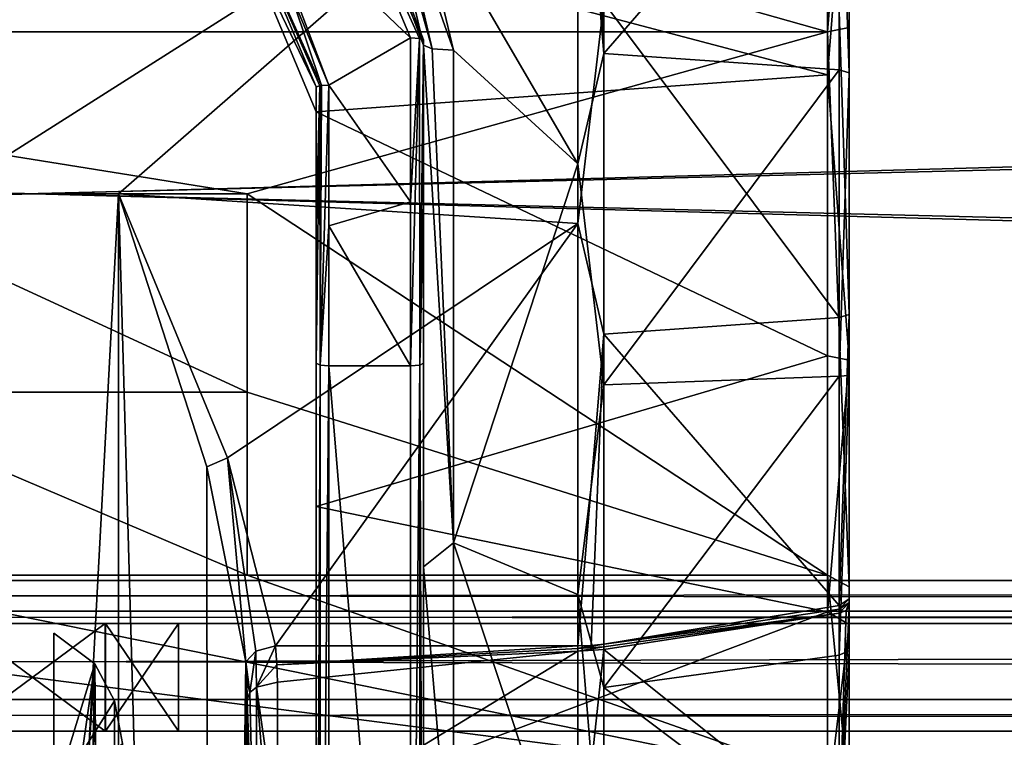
# Model space of a CAD drawing. Header units: millimetres. Extents: x -365 to 365, y -678 to 20.
# Tile 252 of 256: x 0 to 23, y -13 to 4. Entities that reach past the tile are written whole.
import ezdxf

# ---------------------------------------------------------------- set-up
doc = ezdxf.new("R2010")
doc.units = ezdxf.units.MM
doc.header["$LTSCALE"] = 65.185185
for name, color, linetype in [('13', 7, 'CONTINUOUS'), ('14', 7, 'CONTINUOUS'), ('15', 7, 'CONTINUOUS'), ('19', 7, 'CONTINUOUS'), ('20', 7, 'CONTINUOUS'), ('23', 7, 'CONTINUOUS'), ('24', 7, 'CONTINUOUS'), ('249', 7, 'CONTINUOUS'), ('250', 7, 'CONTINUOUS'), ('251', 7, 'CONTINUOUS'), ('252', 7, 'CONTINUOUS'), ('255', 7, 'CONTINUOUS'), ('256', 7, 'CONTINUOUS'), ('260', 7, 'CONTINUOUS'), ('280', 7, 'CONTINUOUS'), ('282', 7, 'CONTINUOUS'), ('300', 7, 'CONTINUOUS'), ('301', 7, 'CONTINUOUS'), ('302', 7, 'CONTINUOUS'), ('303', 7, 'CONTINUOUS'), ('304', 7, 'CONTINUOUS'), ('305', 7, 'CONTINUOUS'), ('306', 7, 'CONTINUOUS'), ('307', 7, 'CONTINUOUS'), ('308', 7, 'CONTINUOUS'), ('309', 7, 'CONTINUOUS'), ('310', 7, 'CONTINUOUS'), ('311', 7, 'CONTINUOUS'), ('312', 7, 'CONTINUOUS'), ('313', 7, 'CONTINUOUS'), ('314', 7, 'CONTINUOUS'), ('315', 7, 'CONTINUOUS'), ('316', 7, 'CONTINUOUS'), ('317', 7, 'CONTINUOUS'), ('318', 7, 'CONTINUOUS'), ('319', 7, 'CONTINUOUS'), ('320', 7, 'CONTINUOUS'), ('408', 7, 'CONTINUOUS'), ('5', 7, 'CONTINUOUS'), ('553', 7, 'CONTINUOUS'), ('560', 7, 'CONTINUOUS'), ('6', 7, 'CONTINUOUS'), ('642', 7, 'CONTINUOUS'), ('643', 7, 'CONTINUOUS'), ('644', 7, 'CONTINUOUS'), ('7', 7, 'CONTINUOUS'), ('8', 7, 'CONTINUOUS'), ('9', 7, 'CONTINUOUS')]:
    doc.layers.add(name, color=color, linetype=linetype)

msp = doc.modelspace()

# ---------------------------------------------------------------- linework, layer by layer
at = {"layer": '13', "linetype": 'Continuous'}
for points in [[(365, -10, -9), (-365, -10, -9), (351.7, -10, -2.945), (365, -10, -9)], [(-365, -10, -9), (348.303, -10, -2.946), (351.7, -10, -2.945), (-365, -10, -9)], [(348.303, -10, -2.946), (-365, -10, -9), (306.7, -10, -2.945), (348.303, -10, -2.946)], [(306.7, -10, -2.945), (-365, -10, -9), (303.303, -10, -2.946), (306.7, -10, -2.945)], [(303.303, -10, -2.946), (-365, -10, -9), (301.6, -10), (303.303, -10, -2.946)], [(301.6, -10), (-365, -10, -9), (1.7, -10, -2.945), (301.6, -10)], [(1.7, -10, -2.945), (-365, -10, -9), (-1.697, -10, -2.946), (1.7, -10, -2.945)], [(-365, -10, 9), (365, -10, 9), (-351.7, -10, 2.945), (-365, -10, 9)], [(-351.7, -10, 2.945), (365, -10, 9), (-348.303, -10, 2.946), (-351.7, -10, 2.945)], [(-348.303, -10, 2.946), (365, -10, 9), (-306.7, -10, 2.945), (-348.303, -10, 2.946)], [(-306.7, -10, 2.945), (365, -10, 9), (-303.303, -10, 2.946), (-306.7, -10, 2.945)], [(365, -10, 9), (-301.6, -10), (-303.303, -10, 2.946), (365, -10, 9)], [(365, -10, 9), (-1.7, -10, 2.945), (-301.6, -10), (365, -10, 9)], [(-1.7, -10, 2.945), (365, -10, 9), (1.697, -10, 2.946), (-1.7, -10, 2.945)], [(365, -10, 9), (3.4, -10), (1.697, -10, 2.946), (365, -10, 9)], [(3.4, -10), (301.6, -10), (1.7, -10, -2.945), (3.4, -10)], [(365, -10, 9), (303.3, -10, 2.945), (3.4, -10), (365, -10, 9)], [(303.3, -10, 2.945), (301.6, -10), (3.4, -10), (303.3, -10, 2.945)]]:
    msp.add_3dface(points, dxfattribs=at)
at = {"layer": '14', "linetype": 'Continuous'}
for points in [[(-365, -9, -10), (-365, -9.707, -9.707), (365, -9, -10), (-365, -9, -10)], [(-365, -9.707, -9.707), (365, -9.707, -9.707), (365, -9, -10), (-365, -9.707, -9.707)], [(-365, -9.707, -9.707), (-365, -10, -9), (365, -9.707, -9.707), (-365, -9.707, -9.707)], [(-365, -10, -9), (365, -10, -9), (365, -9.707, -9.707), (-365, -10, -9)]]:
    msp.add_3dface(points, dxfattribs=at)
at = {"layer": '15', "linetype": 'Continuous'}
for points in [[(-365, 9, -10), (-365, -9, -10), (365, -9, -10), (-365, 9, -10)], [(-365, 9, -10), (365, -9, -10), (365, 9, -10), (-365, 9, -10)]]:
    msp.add_3dface(points, dxfattribs=at)
at = {"layer": '19', "linetype": 'Continuous'}
for points in [[(-365, -9, 10), (-365, 9, 10), (365, 9, 10), (-365, -9, 10)], [(-365, -9, 10), (365, 9, 10), (365, -9, 10), (-365, -9, 10)]]:
    msp.add_3dface(points, dxfattribs=at)
at = {"layer": '20', "linetype": 'Continuous'}
for points in [[(-365, -9.707, 9.707), (-365, -9, 10), (365, -9.707, 9.707), (-365, -9.707, 9.707)], [(-365, -9, 10), (365, -9, 10), (365, -9.707, 9.707), (-365, -9, 10)], [(-365, -10, 9), (-365, -9.707, 9.707), (365, -10, 9), (-365, -10, 9)], [(365, -10, 9), (-365, -9.707, 9.707), (365, -9.707, 9.707), (365, -10, 9)]]:
    msp.add_3dface(points, dxfattribs=at)
at = {"layer": '23', "linetype": 'Continuous'}
for points in [[(-1.7, -12.5, -2.945), (1.697, -12.5, -2.946), (-1.697, -10, -2.946), (-1.7, -12.5, -2.945)], [(1.697, -12.5, -2.946), (1.7, -10, -2.945), (-1.697, -10, -2.946), (1.697, -12.5, -2.946)], [(1.697, -12.5, -2.946), (3.4, -12.5), (1.7, -10, -2.945), (1.697, -12.5, -2.946)], [(3.4, -12.5), (3.4, -10), (1.7, -10, -2.945), (3.4, -12.5)]]:
    msp.add_3dface(points, dxfattribs=at)
at = {"layer": '24', "linetype": 'Continuous'}
for points in [[(-1.697, -12.5, 2.946), (-1.7, -10, 2.945), (1.697, -10, 2.946), (-1.697, -12.5, 2.946)], [(1.7, -12.5, 2.945), (-1.697, -12.5, 2.946), (1.697, -10, 2.946), (1.7, -12.5, 2.945)], [(3.4, -10), (1.7, -12.5, 2.945), (1.697, -10, 2.946), (3.4, -10)], [(3.4, -12.5), (1.7, -12.5, 2.945), (3.4, -10), (3.4, -12.5)]]:
    msp.add_3dface(points, dxfattribs=at)
at = {"layer": '249', "linetype": 'Continuous'}
msp.add_3dface([(5, -11.764, 16.85), (5, -74.7, 16.85), (5, -15.422, 13.581), (5, -11.764, 16.85)], dxfattribs=at)
at = {"layer": '250', "linetype": 'Continuous'}
for points in [[(5.7, -11.363, 16.276), (5.213, -11.476, 16.438), (5.7, -14.897, 13.119), (5.7, -11.363, 16.276)], [(5.056, -11.606, 16.624), (5, -11.764, 16.85), (5.205, -17.764, 9.309), (5.056, -11.606, 16.624)], [(5.213, -11.476, 16.438), (5.056, -11.606, 16.624), (5.205, -17.764, 9.309), (5.213, -11.476, 16.438)], [(5.7, -17.582, 9.214), (5.213, -11.476, 16.438), (5.205, -17.764, 9.309), (5.7, -17.582, 9.214)], [(5.7, -14.897, 13.119), (5.213, -11.476, 16.438), (5.7, -17.582, 9.214), (5.7, -14.897, 13.119)], [(5, -11.764, 16.85), (5, -15.422, 13.581), (5.205, -17.764, 9.309), (5, -11.764, 16.85)]]:
    msp.add_3dface(points, dxfattribs=at)
at = {"layer": '251', "linetype": 'Continuous'}
for points in [[(5.201, -10.64, 16.956), (5.213, -11.476, 16.438), (5.655, -10.519, 16.834), (5.201, -10.64, 16.956)], [(5.655, -10.519, 16.834), (5.213, -11.476, 16.438), (5.689, -10.955, 16.553), (5.655, -10.519, 16.834)], [(4.963, -10.89, 17.318), (5.056, -11.606, 16.624), (5.201, -10.64, 16.956), (4.963, -10.89, 17.318)], [(5.056, -11.606, 16.624), (5.213, -11.476, 16.438), (5.201, -10.64, 16.956), (5.056, -11.606, 16.624)], [(5.056, -11.606, 16.624), (4.963, -10.89, 17.318), (4.991, -11.341, 17.083), (5.056, -11.606, 16.624)], [(5.213, -11.476, 16.438), (5.7, -11.363, 16.276), (5.689, -10.955, 16.553), (5.213, -11.476, 16.438)], [(5, -11.764, 16.85), (5.056, -11.606, 16.624), (4.991, -11.341, 17.083), (5, -11.764, 16.85)]]:
    msp.add_3dface(points, dxfattribs=at)
at = {"layer": '252', "linetype": 'Continuous'}
for points in [[(2, -74.7, 19.85), (4.121, -74.7, 18.971), (2, 0, 19.85), (2, -74.7, 19.85)], [(2, 0, 19.85), (4.121, -74.7, 18.971), (4.058, -6.355, 19.033), (2, 0, 19.85)], [(4.121, -74.7, 18.971), (4.963, -10.89, 17.318), (4.058, -6.355, 19.033), (4.121, -74.7, 18.971)], [(5, -74.7, 16.85), (4.963, -10.89, 17.318), (4.121, -74.7, 18.971), (5, -74.7, 16.85)], [(4.963, -10.89, 17.318), (5, -74.7, 16.85), (4.991, -11.341, 17.083), (4.963, -10.89, 17.318)], [(5, -74.7, 16.85), (5, -11.764, 16.85), (4.991, -11.341, 17.083), (5, -74.7, 16.85)]]:
    msp.add_3dface(points, dxfattribs=at)
at = {"layer": '255', "linetype": 'Continuous'}
for points in [[(2, -74.7, 19.85), (2, 0, 19.85), (-2, -74.7, 19.85), (2, -74.7, 19.85)], [(-2, -74.7, 19.85), (2, 0, 19.85), (-2, 0, 19.85), (-2, -74.7, 19.85)]]:
    msp.add_3dface(points, dxfattribs=at)
at = {"layer": '256', "linetype": 'Continuous'}
for points in [[(-2, 0, 19.85), (12.692, 9.319, 17.527), (-12.692, 4.543, 19.323), (-2, 0, 19.85)], [(-2, 0, 19.85), (2, 0, 19.85), (12.692, 9.319, 17.527), (-2, 0, 19.85)], [(12.692, 9.319, 17.527), (2, 0, 19.85), (12.692, -0.693, 19.838), (12.692, 9.319, 17.527)], [(12.692, -0.693, 19.838), (2, 0, 19.85), (4.538, -6.141, 18.876), (12.692, -0.693, 19.838)], [(5.655, -10.519, 16.834), (12.692, -0.693, 19.838), (4.538, -6.141, 18.876), (5.655, -10.519, 16.834)], [(12.692, -0.693, 19.838), (5.655, -10.519, 16.834), (12.692, -10.519, 16.834), (12.692, -0.693, 19.838)]]:
    msp.add_3dface(points, dxfattribs=at)
at = {"layer": '260', "linetype": 'Continuous'}
for points in [[(9.1, 3.579, -21.251), (6.869, 9.375, -19.473), (9.1, 3.457, -20.257), (9.1, 3.579, -21.251)], [(9.1, 3.457, -20.257), (6.869, 9.375, -19.473), (8.217, 7.261, -19.146), (9.1, 3.457, -20.257)]]:
    msp.add_3dface(points, dxfattribs=at)
at = {"layer": '280', "linetype": 'Continuous'}
for points in [[(6.869, 9.375, -19.473), (9.1, 3.579, -21.251), (6.247, 9.718, -19.57), (6.869, 9.375, -19.473)], [(6.247, 9.718, -19.57), (9.1, 3.579, -21.251), (9.009, 3.615, -21.463), (6.247, 9.718, -19.57)], [(8.8, 3.629, -21.547), (6.247, 9.718, -19.57), (9.009, 3.615, -21.463), (8.8, 3.629, -21.547)]]:
    msp.add_3dface(points, dxfattribs=at)
at = {"layer": '282', "linetype": 'Continuous'}
for points in [[(6.247, 9.718, -19.57), (8.8, 3.629, -21.547), (4.885, 7.363, -20.572), (6.247, 9.718, -19.57)], [(4.885, 7.363, -20.572), (8.8, 3.629, -21.547), (6.9, 2.524, -21.704), (4.885, 7.363, -20.572)], [(6.9, 2.524, -21.704), (8.8, 3.629, -21.547), (8.8, -0.189, -21.849), (6.9, 2.524, -21.704)], [(6.9, -0.747, -21.837), (6.9, 2.524, -21.704), (8.8, -0.189, -21.849), (6.9, -0.747, -21.837)], [(8.8, -4.003, -21.489), (6.9, -0.747, -21.837), (8.8, -0.189, -21.849), (8.8, -4.003, -21.489)], [(6.9, -4.003, -21.489), (6.9, -0.747, -21.837), (8.8, -4.003, -21.489), (6.9, -4.003, -21.489)]]:
    msp.add_3dface(points, dxfattribs=at)
at = {"layer": '300', "linetype": 'Continuous'}
for points in [[(-18.5, 3.768, 16.321), (-18.5, 14.205, 8.876), (18.5, 3.768, 16.321), (-18.5, 3.768, 16.321)], [(-18.5, 14.205, 8.876), (18.5, 14.205, 8.876), (18.5, 3.768, 16.321), (-18.5, 14.205, 8.876)], [(-5, 0, 16.75), (-18.5, 3.768, 16.321), (5, 0, 16.75), (-5, 0, 16.75)], [(5, 0, 16.75), (-18.5, 3.768, 16.321), (18.5, 3.768, 16.321), (5, 0, 16.75)], [(18.5, -8.876, 14.205), (5, 0, 16.75), (18.5, 3.768, 16.321), (18.5, -8.876, 14.205)], [(5, -4.617, 16.101), (5, 0, 16.75), (18.5, -8.876, 14.205), (5, -4.617, 16.101)], [(5, -8.876, 14.205), (5, -4.617, 16.101), (18.5, -8.876, 14.205), (5, -8.876, 14.205)]]:
    msp.add_3dface(points, dxfattribs=at)
at = {"layer": '301', "linetype": 'Continuous'}
for points in [[(18.5, 3.768, 16.321), (18.5, 14.205, 8.876), (19, 10.018, 14.043), (18.5, 3.768, 16.321)], [(19, 3.87, 16.81), (18.5, 3.768, 16.321), (19, 10.018, 14.043), (19, 3.87, 16.81)], [(19, -9.141, 14.629), (18.5, 3.768, 16.321), (19, 3.87, 16.81), (19, -9.141, 14.629)], [(18.5, -8.876, 14.205), (18.5, 3.768, 16.321), (19, -9.141, 14.629), (18.5, -8.876, 14.205)]]:
    msp.add_3dface(points, dxfattribs=at)
at = {"layer": '302', "linetype": 'Continuous'}
for points in [[(19, 3.87, 16.81), (19, 10.018, 14.043), (19, 4.23, 17.615), (19, 3.87, 16.81)], [(19, 9.6, -15.363), (19, 9.141, -14.629), (19, -3.87, -16.81), (19, 9.6, -15.363)], [(19, 9.512, -15.418), (19, 9.6, -15.363), (19, -3.87, -16.81), (19, 9.512, -15.418)], [(19, 9.423, -15.472), (19, 9.512, -15.418), (19, -3.87, -16.81), (19, 9.423, -15.472)], [(19, 2.812, -17.896), (19, 9.423, -15.472), (19, -3.87, -16.81), (19, 2.812, -17.896)], [(19, -2.812, 17.896), (19, 3.87, 16.81), (19, 4.23, 17.615), (19, -2.812, 17.896)], [(19, -9.141, 14.629), (19, 3.87, 16.81), (19, -9.6, 15.363), (19, -9.141, 14.629)], [(19, -9.6, 15.363), (19, 3.87, 16.81), (19, -9.512, 15.418), (19, -9.6, 15.363)], [(19, -9.512, 15.418), (19, 3.87, 16.81), (19, -9.423, 15.472), (19, -9.512, 15.418)], [(19, -9.423, 15.472), (19, 3.87, 16.81), (19, -2.812, 17.896), (19, -9.423, 15.472)], [(19, -4.23, -17.615), (19, 2.812, -17.896), (19, -3.87, -16.81), (19, -4.23, -17.615)], [(19, -10.018, -14.043), (19, -4.23, -17.615), (19, -3.87, -16.81), (19, -10.018, -14.043)], [(19, -10.624, -14.673), (19, -4.23, -17.615), (19, -10.018, -14.043), (19, -10.624, -14.673)], [(19, -14.735, 10.538), (19, -9.141, 14.629), (19, -9.6, 15.363), (19, -14.735, 10.538)], [(19, -9.141, 14.629), (19, -14.735, 10.538), (19, -14.043, 10.018), (19, -9.141, 14.629)], [(19, -14.629, -9.141), (19, -10.624, -14.673), (19, -10.018, -14.043), (19, -14.629, -9.141)], [(19, -15.419, -9.51), (19, -10.624, -14.673), (19, -14.629, -9.141), (19, -15.419, -9.51)]]:
    msp.add_3dface(points, dxfattribs=at)
at = {"layer": '303', "linetype": 'Continuous'}
for points in [[(19, 9.423, -15.472), (19, 2.812, -17.896), (18.773, 9.575, -15.721), (19, 9.423, -15.472)], [(18.773, 9.575, -15.721), (19, 2.812, -17.896), (18.773, 2.882, -18.18), (18.773, 9.575, -15.721)], [(18.773, 2.882, -18.18), (19, 2.812, -17.896), (18.773, -4.243, -17.911), (18.773, 2.882, -18.18)], [(19, 2.812, -17.896), (19, -4.23, -17.615), (18.773, -4.243, -17.911), (19, 2.812, -17.896)], [(19, -4.23, -17.615), (19, -10.624, -14.673), (18.773, -10.732, -14.955), (19, -4.23, -17.615)], [(18.773, -4.243, -17.911), (19, -4.23, -17.615), (18.773, -10.732, -14.955), (18.773, -4.243, -17.911)], [(19, -14.735, 10.538), (19, -9.6, 15.363), (18.773, -14.985, 10.689), (19, -14.735, 10.538)], [(18.773, -14.985, 10.689), (19, -9.6, 15.363), (18.936, -9.698, 15.52), (18.773, -14.985, 10.689)], [(18.773, -9.754, 15.61), (18.773, -14.985, 10.689), (18.936, -9.698, 15.52), (18.773, -9.754, 15.61)], [(19, -10.624, -14.673), (19, -15.419, -9.51), (18.773, -15.61, -9.754), (19, -10.624, -14.673)], [(18.773, -10.732, -14.955), (19, -10.624, -14.673), (18.773, -15.61, -9.754), (18.773, -10.732, -14.955)]]:
    msp.add_3dface(points, dxfattribs=at)
at = {"layer": '304', "linetype": 'Continuous'}
for points in [[(19, -2.812, 17.896), (19, 4.23, 17.615), (18.773, 4.243, 17.911), (19, -2.812, 17.896)], [(18.773, -2.882, 18.18), (19, -2.812, 17.896), (18.773, 4.243, 17.911), (18.773, -2.882, 18.18)], [(19, -9.423, 15.472), (19, -2.812, 17.896), (18.773, -9.575, 15.721), (19, -9.423, 15.472)], [(18.773, -9.575, 15.721), (19, -2.812, 17.896), (18.773, -2.882, 18.18), (18.773, -9.575, 15.721)], [(19, -9.512, 15.418), (19, -9.423, 15.472), (18.773, -9.665, 15.665), (19, -9.512, 15.418)], [(18.773, -9.665, 15.665), (19, -9.423, 15.472), (18.773, -9.575, 15.721), (18.773, -9.665, 15.665)], [(19, -9.512, 15.418), (18.773, -9.754, 15.61), (18.936, -9.698, 15.52), (19, -9.512, 15.418)], [(18.773, -9.754, 15.61), (19, -9.512, 15.418), (18.773, -9.665, 15.665), (18.773, -9.754, 15.61)], [(19, -9.6, 15.363), (19, -9.512, 15.418), (18.936, -9.698, 15.52), (19, -9.6, 15.363)]]:
    msp.add_3dface(points, dxfattribs=at)
at = {"layer": '305', "linetype": 'Continuous'}
for points in [[(18.773, -2.882, 18.18), (18.773, 4.243, 17.911), (13.299, 4.448, 19.269), (18.773, -2.882, 18.18)], [(13.299, -3.264, 19.504), (18.773, -2.882, 18.18), (13.299, 4.448, 19.269), (13.299, -3.264, 19.504)], [(18.773, -9.575, 15.721), (18.773, -2.882, 18.18), (13.299, -3.264, 19.504), (18.773, -9.575, 15.721)], [(13.299, -10.479, 16.77), (18.773, -9.575, 15.721), (13.299, -3.264, 19.504), (13.299, -10.479, 16.77)], [(18.773, -9.665, 15.665), (18.773, -9.575, 15.721), (13.299, -10.479, 16.77), (18.773, -9.665, 15.665)], [(18.773, -9.754, 15.61), (18.773, -9.665, 15.665), (13.299, -10.479, 16.77), (18.773, -9.754, 15.61)]]:
    msp.add_3dface(points, dxfattribs=at)
at = {"layer": '306', "linetype": 'Continuous'}
for points in [[(13.299, 10.479, -16.77), (18.773, 9.575, -15.721), (13.299, 3.264, -19.504), (13.299, 10.479, -16.77)], [(18.773, 9.575, -15.721), (18.773, 2.882, -18.18), (13.299, 3.264, -19.504), (18.773, 9.575, -15.721)], [(13.299, 3.264, -19.504), (18.773, 2.882, -18.18), (13.299, -4.448, -19.269), (13.299, 3.264, -19.504)], [(18.773, 2.882, -18.18), (18.773, -4.243, -17.911), (13.299, -4.448, -19.269), (18.773, 2.882, -18.18)], [(18.773, -4.243, -17.911), (18.773, -10.732, -14.955), (13.299, -11.484, -16.099), (18.773, -4.243, -17.911)], [(13.299, -4.448, -19.269), (18.773, -4.243, -17.911), (13.299, -11.484, -16.099), (13.299, -4.448, -19.269)], [(18.773, -14.985, 10.689), (18.773, -9.754, 15.61), (13.299, -10.604, 16.692), (18.773, -14.985, 10.689)], [(18.773, -9.754, 15.61), (13.299, -10.479, 16.77), (13.299, -10.542, 16.731), (18.773, -9.754, 15.61)], [(13.299, -10.604, 16.692), (18.773, -9.754, 15.61), (13.299, -10.542, 16.731), (13.299, -10.604, 16.692)], [(13.299, -16.163, 11.393), (18.773, -14.985, 10.689), (13.299, -10.604, 16.692), (13.299, -16.163, 11.393)], [(18.773, -10.732, -14.955), (18.773, -15.61, -9.754), (13.299, -11.484, -16.099), (18.773, -10.732, -14.955)], [(13.299, -11.484, -16.099), (18.773, -15.61, -9.754), (13.299, -16.77, -10.479), (13.299, -11.484, -16.099)]]:
    msp.add_3dface(points, dxfattribs=at)
at = {"layer": '307', "linetype": 'Continuous'}
for points in [[(12.692, 10.519, -16.834), (13.299, 3.264, -19.504), (12.692, 0.693, -19.838), (12.692, 10.519, -16.834)], [(13.299, 3.264, -19.504), (12.692, 10.519, -16.834), (12.998, 10.509, -16.818), (13.299, 3.264, -19.504)], [(13.299, 10.479, -16.77), (13.299, 3.264, -19.504), (12.998, 10.509, -16.818), (13.299, 10.479, -16.77)], [(13.299, 3.264, -19.504), (13.299, -4.448, -19.269), (12.692, 0.693, -19.838), (13.299, 3.264, -19.504)], [(12.692, 0.693, -19.838), (13.299, -4.448, -19.269), (12.692, -9.319, -17.527), (12.692, 0.693, -19.838)], [(13.299, -4.448, -19.269), (13.299, -11.484, -16.099), (12.692, -9.319, -17.527), (13.299, -4.448, -19.269)], [(13.299, -11.484, -16.099), (13.299, -16.77, -10.479), (12.692, -9.319, -17.527), (13.299, -11.484, -16.099)], [(12.692, -9.319, -17.527), (13.299, -16.77, -10.479), (12.692, -16.834, -10.519), (12.692, -9.319, -17.527)], [(13.299, -10.542, 16.731), (13.299, -10.479, 16.77), (12.692, -10.582, 16.794), (13.299, -10.542, 16.731)], [(12.692, -10.582, 16.794), (13.299, -10.479, 16.77), (12.998, -10.509, 16.818), (12.692, -10.582, 16.794)], [(12.692, -10.519, 16.834), (12.692, -10.582, 16.794), (12.998, -10.509, 16.818), (12.692, -10.519, 16.834)], [(13.299, -10.604, 16.692), (13.299, -10.542, 16.731), (12.692, -10.644, 16.755), (13.299, -10.604, 16.692)], [(12.692, -10.644, 16.755), (13.299, -10.542, 16.731), (12.692, -10.582, 16.794), (12.692, -10.644, 16.755)], [(13.299, -16.163, 11.393), (13.299, -10.604, 16.692), (12.692, -16.224, 11.436), (13.299, -16.163, 11.393)], [(12.692, -16.224, 11.436), (13.299, -10.604, 16.692), (12.692, -10.644, 16.755), (12.692, -16.224, 11.436)]]:
    msp.add_3dface(points, dxfattribs=at)
at = {"layer": '308', "linetype": 'Continuous'}
for points in [[(12.692, 10.519, -16.834), (12.692, 0.693, -19.838), (8.863, 7.275, -18.469), (12.692, 10.519, -16.834)], [(12.692, 0.693, -19.838), (9.8, 3.339, -19.567), (8.863, 7.275, -18.469), (12.692, 0.693, -19.838)], [(9.8, 3.339, -19.567), (12.692, 0.693, -19.838), (9.8, -8.124, -18.112), (9.8, 3.339, -19.567)], [(12.692, 0.693, -19.838), (12.692, -9.319, -17.527), (9.8, -8.124, -18.112), (12.692, 0.693, -19.838)], [(12.692, -9.319, -17.527), (12.692, -16.834, -10.519), (9.8, -8.124, -18.112), (12.692, -9.319, -17.527)], [(9.8, -8.124, -18.112), (12.692, -16.834, -10.519), (9.8, -16.834, -10.519), (9.8, -8.124, -18.112)], [(5.655, -10.519, 16.834), (5.689, -10.955, 16.553), (12.692, -10.519, 16.834), (5.655, -10.519, 16.834)], [(12.692, -10.519, 16.834), (5.689, -10.955, 16.553), (12.692, -10.582, 16.794), (12.692, -10.519, 16.834)], [(5.689, -10.955, 16.553), (12.692, -10.644, 16.755), (12.692, -10.582, 16.794), (5.689, -10.955, 16.553)], [(5.689, -10.955, 16.553), (5.7, -11.363, 16.276), (12.692, -10.644, 16.755), (5.689, -10.955, 16.553)], [(5.7, -11.363, 16.276), (5.7, -14.897, 13.119), (12.692, -10.644, 16.755), (5.7, -11.363, 16.276)], [(5.7, -14.897, 13.119), (12.692, -16.224, 11.436), (12.692, -10.644, 16.755), (5.7, -14.897, 13.119)]]:
    msp.add_3dface(points, dxfattribs=at)
at = {"layer": '309', "linetype": 'Continuous'}
for points in [[(9.298, 3.375, -19.777), (8.217, 7.261, -19.146), (8.387, 7.318, -18.616), (9.298, 3.375, -19.777)], [(9.1, 3.457, -20.257), (8.217, 7.261, -19.146), (9.298, 3.375, -19.777), (9.1, 3.457, -20.257)], [(8.863, 7.275, -18.469), (9.8, 3.339, -19.567), (8.387, 7.318, -18.616), (8.863, 7.275, -18.469)], [(9.8, 3.339, -19.567), (9.298, 3.375, -19.777), (8.387, 7.318, -18.616), (9.8, 3.339, -19.567)]]:
    msp.add_3dface(points, dxfattribs=at)
at = {"layer": '310', "linetype": 'Continuous'}
for points in [[(9.8, -8.124, -18.112), (9.1, 3.457, -20.257), (9.298, 3.375, -19.777), (9.8, -8.124, -18.112)], [(9.1, 3.457, -20.257), (9.8, -8.124, -18.112), (9.1, -8.679, -18.627), (9.1, 3.457, -20.257)], [(9.8, 3.339, -19.567), (9.8, -8.124, -18.112), (9.298, 3.375, -19.777), (9.8, 3.339, -19.567)], [(9.8, -8.124, -18.112), (9.8, -16.834, -10.519), (9.1, -8.679, -18.627), (9.8, -8.124, -18.112)], [(9.1, -8.679, -18.627), (9.8, -16.834, -10.519), (9.1, -17.736, -10.379), (9.1, -8.679, -18.627)]]:
    msp.add_3dface(points, dxfattribs=at)
at = {"layer": '311', "linetype": 'Continuous'}
for points in [[(9.1, 3.579, -21.251), (9.1, 3.457, -20.257), (9.1, -0.183, -21.549), (9.1, 3.579, -21.251)], [(9.1, 3.457, -20.257), (9.1, -8.679, -18.627), (9.1, -0.183, -21.549), (9.1, 3.457, -20.257)], [(9.1, -0.183, -21.549), (9.1, -8.679, -18.627), (9.1, -3.939, -21.189), (9.1, -0.183, -21.549)], [(9.1, -3.939, -21.189), (9.1, -8.679, -18.627), (9.1, -27.09, -16.194), (9.1, -3.939, -21.189)], [(9.1, -8.679, -18.627), (9.1, -17.736, -10.379), (9.1, -27.09, -16.194), (9.1, -8.679, -18.627)]]:
    msp.add_3dface(points, dxfattribs=at)
at = {"layer": '312', "linetype": 'Continuous'}
for points in [[(8.8, 3.629, -21.547), (9.009, 3.615, -21.463), (8.8, -0.189, -21.849), (8.8, 3.629, -21.547)], [(9.009, 3.615, -21.463), (8.8, -4.003, -21.489), (8.8, -0.189, -21.849), (9.009, 3.615, -21.463)], [(8.8, -4.003, -21.489), (9.009, 3.615, -21.463), (9.014, -3.984, -21.402), (8.8, -4.003, -21.489)], [(9.009, 3.615, -21.463), (9.1, 3.579, -21.251), (9.014, -3.984, -21.402), (9.009, 3.615, -21.463)], [(9.1, 3.579, -21.251), (9.1, -0.183, -21.549), (9.014, -3.984, -21.402), (9.1, 3.579, -21.251)], [(9.1, -0.183, -21.549), (9.1, -3.939, -21.189), (9.014, -3.984, -21.402), (9.1, -0.183, -21.549)]]:
    msp.add_3dface(points, dxfattribs=at)
at = {"layer": '313', "linetype": 'Continuous'}
for points in [[(8.8, -4.003, -21.489), (9.014, -3.984, -21.402), (8.8, -27.154, -16.487), (8.8, -4.003, -21.489)], [(8.8, -27.154, -16.487), (9.014, -3.984, -21.402), (9.012, -27.135, -16.402), (8.8, -27.154, -16.487)], [(9.014, -3.984, -21.402), (9.1, -27.09, -16.194), (9.012, -27.135, -16.402), (9.014, -3.984, -21.402)], [(9.1, -3.939, -21.189), (9.1, -27.09, -16.194), (9.014, -3.984, -21.402), (9.1, -3.939, -21.189)]]:
    msp.add_3dface(points, dxfattribs=at)
at = {"layer": '314', "linetype": 'Continuous'}
for points in [[(6.9, -4.003, -21.489), (8.8, -4.003, -21.489), (8.8, -27.154, -16.487), (6.9, -4.003, -21.489)], [(6.9, -4.003, -21.489), (8.8, -27.154, -16.487), (6.9, -27.154, -16.487), (6.9, -4.003, -21.489)]]:
    msp.add_3dface(points, dxfattribs=at)
at = {"layer": '315', "linetype": 'Continuous'}
for points in [[(6.6, -3.939, -21.189), (6.695, -3.986, -21.41), (6.6, -27.084, -16.196), (6.6, -3.939, -21.189)], [(6.6, -27.084, -16.196), (6.695, -3.986, -21.41), (6.688, -27.134, -16.402), (6.6, -27.084, -16.196)], [(6.695, -3.986, -21.41), (6.9, -4.003, -21.489), (6.688, -27.134, -16.402), (6.695, -3.986, -21.41)], [(6.9, -4.003, -21.489), (6.9, -27.154, -16.487), (6.688, -27.134, -16.402), (6.9, -4.003, -21.489)]]:
    msp.add_3dface(points, dxfattribs=at)
at = {"layer": '316', "linetype": 'Continuous'}
for points in [[(6.9, 2.524, -21.704), (6.9, -0.747, -21.837), (6.695, -3.986, -21.41), (6.9, 2.524, -21.704)], [(6.9, 2.524, -21.704), (6.695, -3.986, -21.41), (6.723, 2.518, -21.646), (6.9, 2.524, -21.704)], [(6.695, -3.986, -21.41), (6.6, -3.939, -21.189), (6.685, 2.514, -21.613), (6.695, -3.986, -21.41)], [(6.685, 2.514, -21.613), (6.6, -3.939, -21.189), (6.6, -0.733, -21.538), (6.685, 2.514, -21.613)], [(6.6, 2.49, -21.406), (6.685, 2.514, -21.613), (6.6, -0.733, -21.538), (6.6, 2.49, -21.406)], [(6.723, 2.518, -21.646), (6.695, -3.986, -21.41), (6.685, 2.514, -21.613), (6.723, 2.518, -21.646)], [(6.9, -0.747, -21.837), (6.9, -4.003, -21.489), (6.695, -3.986, -21.41), (6.9, -0.747, -21.837)]]:
    msp.add_3dface(points, dxfattribs=at)
at = {"layer": '317', "linetype": 'Continuous'}
for points in [[(4.885, 7.363, -20.572), (6.9, 2.524, -21.704), (5.418, 6.428, -20.803), (4.885, 7.363, -20.572)], [(6.723, 2.518, -21.646), (6.685, 2.514, -21.613), (4.696, 7.03, -20.324), (6.723, 2.518, -21.646)], [(5.418, 6.428, -20.803), (6.723, 2.518, -21.646), (4.696, 7.03, -20.324), (5.418, 6.428, -20.803)], [(6.685, 2.514, -21.613), (6.6, 2.49, -21.406), (4.696, 7.03, -20.324), (6.685, 2.514, -21.613)], [(6.9, 2.524, -21.704), (6.723, 2.518, -21.646), (5.418, 6.428, -20.803), (6.9, 2.524, -21.704)]]:
    msp.add_3dface(points, dxfattribs=at)
at = {"layer": '318', "linetype": 'Continuous'}
for points in [[(4.696, 7.03, -20.324), (6.6, 2.49, -21.406), (4.716, 6.413, -15.474), (4.696, 7.03, -20.324)], [(4.716, 6.413, -15.474), (6.6, 2.49, -21.406), (6.6, 1.905, -16.641), (4.716, 6.413, -15.474)]]:
    msp.add_3dface(points, dxfattribs=at)
at = {"layer": '319', "linetype": 'Continuous'}
for points in [[(-18.5, 8.876, -14.205), (-18.5, 2.765, -16.52), (-0.008, 8.298, -14.55), (-18.5, 8.876, -14.205)], [(18.5, 8.876, -14.205), (4.716, 6.413, -15.474), (18.5, 2.765, -16.52), (18.5, 8.876, -14.205)], [(-18.5, 2.765, -16.52), (-4.637, 6.49, -15.442), (-0.008, 8.298, -14.55), (-18.5, 2.765, -16.52)], [(4.716, 6.413, -15.474), (6.6, 1.905, -16.641), (18.5, 2.765, -16.52), (4.716, 6.413, -15.474)], [(18.5, 2.765, -16.52), (6.6, 1.905, -16.641), (18.5, -3.768, -16.321), (18.5, 2.765, -16.52)], [(18.5, -3.768, -16.321), (6.6, 1.905, -16.641), (6.6, -7.273, -15.089), (18.5, -3.768, -16.321)], [(-5, -4.617, 16.101), (-5, 0, 16.75), (5, -4.617, 16.101), (-5, -4.617, 16.101)], [(-5, 0, 16.75), (5, 0, 16.75), (5, -4.617, 16.101), (-5, 0, 16.75)], [(18.5, -9.727, -13.636), (18.5, -3.768, -16.321), (6.6, -7.273, -15.089), (18.5, -9.727, -13.636)], [(-5, -8.876, 14.205), (-5, -4.617, 16.101), (5, -8.876, 14.205), (-5, -8.876, 14.205)], [(-5, -4.617, 16.101), (5, -4.617, 16.101), (5, -8.876, 14.205), (-5, -4.617, 16.101)], [(6.6, -14.205, -8.876), (18.5, -9.727, -13.636), (6.6, -7.273, -15.089), (6.6, -14.205, -8.876)], [(-18.5, -13.636, 9.727), (-18.5, -8.876, 14.205), (18.5, -13.636, 9.727), (-18.5, -13.636, 9.727)], [(-18.5, -8.876, 14.205), (-5, -8.876, 14.205), (18.5, -13.636, 9.727), (-18.5, -8.876, 14.205)], [(-5, -8.876, 14.205), (5, -8.876, 14.205), (18.5, -13.636, 9.727), (-5, -8.876, 14.205)], [(5, -8.876, 14.205), (18.5, -8.876, 14.205), (18.5, -13.636, 9.727), (5, -8.876, 14.205)], [(18.5, -14.205, -8.876), (18.5, -9.727, -13.636), (6.6, -14.205, -8.876), (18.5, -14.205, -8.876)]]:
    msp.add_3dface(points, dxfattribs=at)
at = {"layer": '320', "linetype": 'Continuous'}
for points in [[(19, 9.141, -14.629), (18.5, 8.876, -14.205), (18.5, 2.765, -16.52), (19, 9.141, -14.629)], [(19, -3.87, -16.81), (19, 9.141, -14.629), (18.5, 2.765, -16.52), (19, -3.87, -16.81)], [(19, -3.87, -16.81), (18.5, 2.765, -16.52), (18.5, -3.768, -16.321), (19, -3.87, -16.81)], [(19, -3.87, -16.81), (18.5, -3.768, -16.321), (18.5, -9.727, -13.636), (19, -3.87, -16.81)], [(19, -10.018, -14.043), (19, -3.87, -16.81), (18.5, -9.727, -13.636), (19, -10.018, -14.043)], [(18.5, -8.876, 14.205), (19, -9.141, 14.629), (19, -14.043, 10.018), (18.5, -8.876, 14.205)], [(18.5, -8.876, 14.205), (19, -14.043, 10.018), (18.5, -13.636, 9.727), (18.5, -8.876, 14.205)], [(18.5, -14.205, -8.876), (19, -10.018, -14.043), (18.5, -9.727, -13.636), (18.5, -14.205, -8.876)], [(19, -14.629, -9.141), (19, -10.018, -14.043), (18.5, -14.205, -8.876), (19, -14.629, -9.141)]]:
    msp.add_3dface(points, dxfattribs=at)
at = {"layer": '408', "linetype": 'Continuous'}
for points in [[(6.6, -3.939, -21.189), (6.6, 2.49, -21.406), (6.6, -0.733, -21.538), (6.6, -3.939, -21.189)], [(6.6, 2.49, -21.406), (6.6, -3.939, -21.189), (6.6, 1.905, -16.641), (6.6, 2.49, -21.406)], [(6.6, -3.939, -21.189), (6.6, -27.084, -16.196), (6.6, 1.905, -16.641), (6.6, -3.939, -21.189)], [(6.6, 1.905, -16.641), (6.6, -27.084, -16.196), (6.6, -7.273, -15.089), (6.6, 1.905, -16.641)], [(6.6, -27.084, -16.196), (6.6, -14.205, -8.876), (6.6, -7.273, -15.089), (6.6, -27.084, -16.196)]]:
    msp.add_3dface(points, dxfattribs=at)
at = {"layer": '5', "linetype": 'Continuous'}
for points in [[(-365, 10, -12.5), (365, 10, -12.5), (-365, -10, -12.5), (-365, 10, -12.5)], [(-365, -10, -12.5), (365, 10, -12.5), (365, -10, -12.5), (-365, -10, -12.5)]]:
    msp.add_3dface(points, dxfattribs=at)
at = {"layer": '553', "linetype": 'Continuous'}
for points in [[(12.692, 9.319, 17.527), (12.692, -0.693, 19.838), (13.299, 4.448, 19.269), (12.692, 9.319, 17.527)], [(12.692, -0.693, 19.838), (13.299, -3.264, 19.504), (13.299, 4.448, 19.269), (12.692, -0.693, 19.838)], [(12.692, -0.693, 19.838), (12.692, -10.519, 16.834), (13.299, -3.264, 19.504), (12.692, -0.693, 19.838)], [(13.299, -3.264, 19.504), (12.692, -10.519, 16.834), (12.998, -10.509, 16.818), (13.299, -3.264, 19.504)], [(13.299, -10.479, 16.77), (13.299, -3.264, 19.504), (12.998, -10.509, 16.818), (13.299, -10.479, 16.77)]]:
    msp.add_3dface(points, dxfattribs=at)
at = {"layer": '560', "linetype": 'Continuous'}
for points in [[(2, 0, 19.85), (4.058, -6.355, 19.033), (4.538, -6.141, 18.876), (2, 0, 19.85)], [(4.058, -6.355, 19.033), (4.963, -10.89, 17.318), (4.538, -6.141, 18.876), (4.058, -6.355, 19.033)], [(4.963, -10.89, 17.318), (5.201, -10.64, 16.956), (4.538, -6.141, 18.876), (4.963, -10.89, 17.318)], [(5.201, -10.64, 16.956), (5.655, -10.519, 16.834), (4.538, -6.141, 18.876), (5.201, -10.64, 16.956)]]:
    msp.add_3dface(points, dxfattribs=at)
at = {"layer": '6', "linetype": 'Continuous'}
for points in [[(-365, -11.768, -11.768), (-365, -10, -12.5), (365, -11.768, -11.768), (-365, -11.768, -11.768)], [(-365, -10, -12.5), (365, -10, -12.5), (365, -11.768, -11.768), (-365, -10, -12.5)], [(-365, -12.5, -10), (-365, -11.768, -11.768), (365, -12.5, -10), (-365, -12.5, -10)], [(-365, -11.768, -11.768), (365, -11.768, -11.768), (365, -12.5, -10), (-365, -11.768, -11.768)]]:
    msp.add_3dface(points, dxfattribs=at)
at = {"layer": '642', "linetype": 'Continuous'}
msp.add_3dface([(0.5, -10.225, 16.897), (0.5, -17.613, 16.962), (0.5, -14.037, 13.893), (0.5, -10.225, 16.897)], dxfattribs=at)
at = {"layer": '643', "linetype": 'Continuous'}
for points in [[(0.5, -10.225, 16.897), (1.452, -10.932, 16.449), (0.5, -17.613, 16.962), (0.5, -10.225, 16.897)], [(0.499, -58.424, 17.322), (0.495, -55.523, 17.297), (1.452, -10.932, 16.449), (0.499, -58.424, 17.322)], [(0.5, -25, 17.027), (1.452, -10.932, 16.449), (0.495, -55.523, 17.297), (0.5, -25, 17.027)], [(0.5, -61.609, 17.35), (0.499, -58.424, 17.322), (1.452, -10.932, 16.449), (0.5, -61.609, 17.35)], [(0.5, -17.613, 16.962), (1.452, -10.932, 16.449), (0.5, -25, 17.027), (0.5, -17.613, 16.962)], [(2.025, -74.851, 16.662), (0.5, -74.851, 17.466), (1.452, -10.932, 16.449), (2.025, -74.851, 16.662)], [(0.5, -74.851, 17.466), (0.5, -61.609, 17.35), (1.452, -10.932, 16.449), (0.5, -74.851, 17.466)], [(1.91, -11.793, 15.843), (2.025, -74.851, 16.662), (1.452, -10.932, 16.449), (1.91, -11.793, 15.843)], [(2.093, -12.789, 15.05), (2.025, -74.851, 16.662), (1.91, -11.793, 15.843), (2.093, -12.789, 15.05)]]:
    msp.add_3dface(points, dxfattribs=at)
at = {"layer": '644', "linetype": 'Continuous'}
for points in [[(0.5, -10.225, 16.897), (0.5, -14.037, 13.893), (1.452, -10.932, 16.449), (0.5, -10.225, 16.897)], [(0.5, -14.037, 13.893), (1.91, -11.793, 15.843), (1.452, -10.932, 16.449), (0.5, -14.037, 13.893)], [(0.5, -14.037, 13.893), (2.093, -12.789, 15.05), (1.91, -11.793, 15.843), (0.5, -14.037, 13.893)]]:
    msp.add_3dface(points, dxfattribs=at)
at = {"layer": '7', "linetype": 'Continuous'}
for points in [[(365, -12.5, 10), (-365, -12.5, 10), (351.7, -12.5, 2.945), (365, -12.5, 10)], [(351.7, -12.5, 2.945), (-365, -12.5, 10), (348.303, -12.5, 2.946), (351.7, -12.5, 2.945)], [(348.303, -12.5, 2.946), (-365, -12.5, 10), (306.7, -12.5, 2.945), (348.303, -12.5, 2.946)], [(-365, -12.5, 10), (301.6, -12.5), (303.303, -12.5, 2.946), (-365, -12.5, 10)], [(301.6, -12.5), (-365, -12.5, 10), (1.7, -12.5, 2.945), (301.6, -12.5)], [(306.7, -12.5, 2.945), (-365, -12.5, 10), (303.303, -12.5, 2.946), (306.7, -12.5, 2.945)], [(1.7, -12.5, 2.945), (-365, -12.5, 10), (-1.697, -12.5, 2.946), (1.7, -12.5, 2.945)], [(-365, -12.5, -10), (365, -12.5, -10), (-351.7, -12.5, -2.945), (-365, -12.5, -10)], [(-351.7, -12.5, -2.945), (365, -12.5, -10), (-348.303, -12.5, -2.946), (-351.7, -12.5, -2.945)], [(-348.303, -12.5, -2.946), (365, -12.5, -10), (-306.7, -12.5, -2.945), (-348.303, -12.5, -2.946)], [(-306.7, -12.5, -2.945), (365, -12.5, -10), (-303.303, -12.5, -2.946), (-306.7, -12.5, -2.945)], [(-303.303, -12.5, -2.946), (365, -12.5, -10), (-301.6, -12.5), (-303.303, -12.5, -2.946)], [(365, -12.5, -10), (-1.7, -12.5, -2.945), (-301.6, -12.5), (365, -12.5, -10)], [(-1.7, -12.5, -2.945), (365, -12.5, -10), (1.697, -12.5, -2.946), (-1.7, -12.5, -2.945)], [(1.697, -12.5, -2.946), (365, -12.5, -10), (3.4, -12.5), (1.697, -12.5, -2.946)], [(3.4, -12.5), (301.6, -12.5), (1.7, -12.5, 2.945), (3.4, -12.5)], [(365, -12.5, -10), (303.3, -12.5, -2.945), (3.4, -12.5), (365, -12.5, -10)], [(303.3, -12.5, -2.945), (301.6, -12.5), (3.4, -12.5), (303.3, -12.5, -2.945)]]:
    msp.add_3dface(points, dxfattribs=at)
at = {"layer": '8', "linetype": 'Continuous'}
for points in [[(-365, -10, 12.5), (-365, -11.768, 11.768), (365, -10, 12.5), (-365, -10, 12.5)], [(-365, -11.768, 11.768), (365, -11.768, 11.768), (365, -10, 12.5), (-365, -11.768, 11.768)], [(-365, -11.768, 11.768), (-365, -12.5, 10), (365, -11.768, 11.768), (-365, -11.768, 11.768)], [(-365, -12.5, 10), (365, -12.5, 10), (365, -11.768, 11.768), (-365, -12.5, 10)]]:
    msp.add_3dface(points, dxfattribs=at)
at = {"layer": '9', "linetype": 'Continuous'}
for points in [[(-365, 10, 12.5), (-365, -10, 12.5), (365, -10, 12.5), (-365, 10, 12.5)], [(-365, 10, 12.5), (365, -10, 12.5), (365, 10, 12.5), (-365, 10, 12.5)]]:
    msp.add_3dface(points, dxfattribs=at)

doc.saveas('drawing.dxf')
